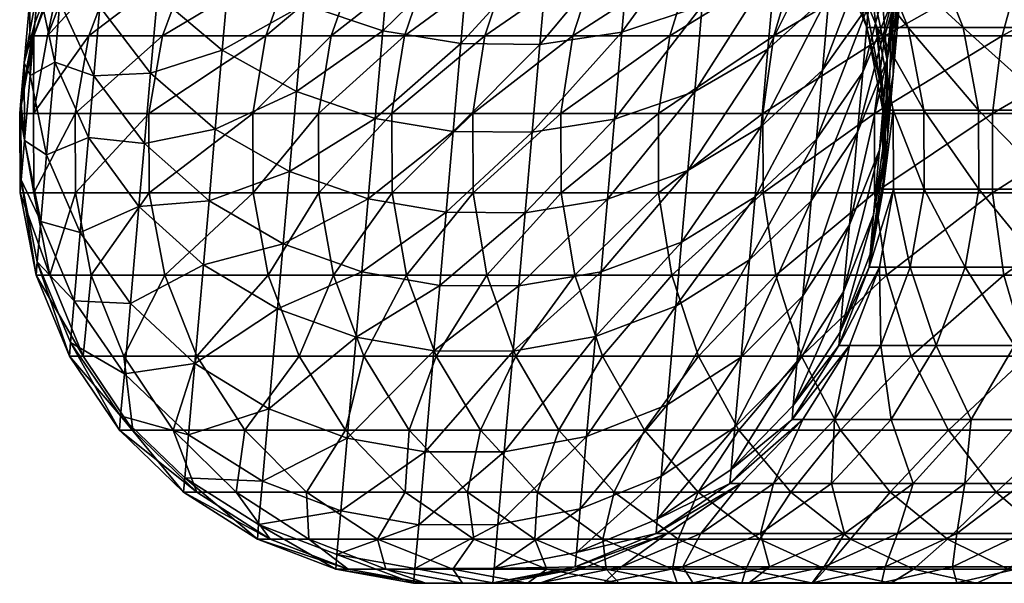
# Model space of a CAD drawing. Header units: millimetres. Extents: x -293 to 308, y -259 to 251.
# Tile 190 of 256: x -280.16 to -263.12, y -55.24 to -45.49. Entities that reach past the tile are written whole.
import ezdxf

# ---------------------------------------------------------------- set-up
doc = ezdxf.new("R2010")
doc.units = ezdxf.units.MM
doc.header["$MEASUREMENT"] = 0
doc.layers.add('Default', color=7, linetype='Continuous', true_color=0x000000)

msp = doc.modelspace()

# ---------------------------------------------------------------- meshes
at = {"layer": 'Default'}
mesh = msp.add_polyface(dxfattribs=at)
corners = [(-273.567, -42.203, 661.094), (-272.048, -40.496, 663.426), (-272.216, -42.418, 661.172), (-272.374, -44.221, 658.823), (-270.849, -42.441, 661.094), (-273.725, -44.002, 658.749), (-275.087, -43.557, 658.512), (-274.931, -41.77, 660.84), (-276.376, -42.881, 658.102), (-276.222, -41.115, 660.402), (-277.503, -41.992, 657.527), (-272.521, -45.902, 656.383), (-271.006, -44.24, 658.749), (-271.152, -45.916, 656.314), (-273.871, -45.678, 656.314), (-275.232, -45.223, 656.094), (-276.521, -44.525, 655.714), (-277.644, -43.607, 655.181), (-272.654, -47.424, 653.912), (-274.004, -47.197, 653.849), (-275.364, -46.73, 653.646), (-276.65, -46.014, 653.296), (-277.771, -45.072, 652.805), (-275.332, -41.156, 475.175), (-277.275, -42.021, 479.909), (-276.59, -42.021, 474.942), (-275.37, -42.021, 469.77), (-277.646, -43.133, 474.747), (-276.403, -43.133, 469.473), (-274.141, -41.156, 470.123), (-275.409, -44.41, 464.045), (-277.684, -45.766, 469.104), (-275.894, -45.766, 463.853), (-274.655, -43.133, 464.343), (-277.183, -44.41, 469.249), (-273.656, -42.021, 464.739), (-272.467, -41.156, 465.21), (-274.763, -45.766, 461.193), (-276.12, -47.113, 463.763), (-274.288, -44.41, 461.409), (-273.55, -43.133, 461.745), (-272.572, -42.021, 462.191), (-271.407, -41.156, 462.721), (-273.498, -45.766, 458.593), (-274.984, -47.113, 461.092), (-273.034, -44.41, 458.833), (-272.315, -43.133, 459.206), (-271.36, -42.021, 459.701), (-270.225, -41.156, 460.289), (-272.104, -45.766, 456.061), (-273.714, -47.113, 458.481), (-271.653, -44.41, 456.324), (-270.953, -43.133, 456.732), (-270.025, -42.021, 457.275), (-270.584, -45.766, 453.603), (-272.314, -47.113, 455.938), (-270.147, -44.41, 453.888)]
mesh.append_faces([[corners[k] for k in face] for face in [(0, 1, 2, 2), (3, 2, 4, 4), (5, 0, 2, 2), (5, 2, 3, 3), (6, 7, 0, 0), (6, 0, 5, 5), (8, 9, 7, 7), (8, 7, 6, 6), (10, 9, 8, 8), (11, 3, 12, 12), (11, 12, 13, 13), (14, 5, 3, 3), (14, 3, 11, 11), (15, 6, 5, 5), (15, 5, 14, 14), (16, 8, 6, 6), (16, 6, 15, 15), (17, 8, 16, 16), (18, 11, 13, 13), (19, 14, 11, 11), (20, 15, 14, 14), (21, 16, 15, 15), (21, 15, 20, 20), (22, 16, 21, 21), (23, 24, 25, 25), (26, 25, 27, 27), (26, 27, 28, 28), (29, 25, 26, 26), (30, 31, 32, 32), (33, 28, 34, 34), (33, 34, 30, 30), (35, 26, 28, 28), (35, 28, 33, 33), (36, 26, 35, 35), (37, 32, 38, 38), (39, 30, 32, 32), (39, 32, 37, 37), (40, 33, 30, 30), (40, 30, 39, 39), (41, 35, 33, 33), (41, 33, 40, 40), (42, 35, 41, 41), (43, 37, 44, 44), (45, 39, 37, 37), (45, 37, 43, 43), (46, 40, 39, 39), (46, 39, 45, 45), (47, 41, 40, 40), (47, 40, 46, 46), (48, 41, 47, 47), (49, 43, 50, 50), (51, 45, 43, 43), (51, 43, 49, 49), (52, 46, 45, 45), (52, 45, 51, 51), (53, 47, 46, 46), (54, 49, 55, 55), (56, 51, 49, 49)]])
mesh = msp.add_polyface(dxfattribs=at)
corners = [(-266.02, -43.617, 654.524), (-265.094, -41.016, 656.028), (-265.229, -42.559, 653.789), (-267.077, -44.533, 655.181), (-265.882, -42.037, 656.82), (-265.351, -43.955, 651.522), (-264.727, -41.43, 653.025), (-266.145, -45.049, 652.2), (-265.463, -45.234, 649.188), (-264.846, -42.789, 650.818), (-264.955, -44.035, 648.545), (-266.26, -46.361, 649.806), (-265.564, -46.396, 646.791), (-265.054, -45.166, 646.212), (-266.364, -47.553, 647.348), (-265.655, -47.436, 644.339), (-265.143, -46.178, 643.825), (-264.921, -43.648, 642.82), (-264.837, -42.691, 645.081), (-265.126, -41.391, 644.502), (-265.208, -42.32, 642.307), (-265.278, -47.738, 639.247), (-264.907, -44.924, 643.323), (-265.04, -46.443, 638.866), (-265.333, -43.756, 638.096), (-265.792, -41.016, 641.812), (-265.914, -42.41, 637.721), (-265.05, -45.127, 638.485), (-265.04, -46.443, 638.866), (-265.424, -44.791, 633.769), (-266.002, -43.416, 633.517), (-265.144, -46.193, 634.03), (-265.136, -47.539, 634.286), (-265.479, -45.416, 629.363), (-266.056, -44.023, 629.237), (-265.2, -46.836, 629.495), (-266.073, -44.227, 624.918), (-265.497, -45.625, 624.918), (-265.219, -47.051, 624.918), (-265.219, -47.051, 624.918), (-265.497, -45.625, 624.918), (-265.497, -45.625, 484.918), (-265.219, -47.051, 624.918), (-265.219, -47.051, 484.918), (-265.497, -45.625, 624.918), (-266.073, -44.227, 624.918), (-266.073, -44.227, 484.918), (-265.349, -44.227, 477.023), (-265.892, -44.227, 480.954), (-266.754, -42.947, 480.875), (-266.2, -42.947, 476.865), (-264.782, -45.625, 477.127), (-265.317, -45.625, 481.006), (-264.509, -47.051, 477.178), (-265.041, -47.051, 481.032), (-264.384, -44.227, 472.929), (-265.216, -42.947, 472.689), (-263.832, -42.947, 468.628), (-266.282, -41.871, 472.382), (-264.796, -44.41, 446.942), (-267.104, -45.766, 448.835), (-265.184, -45.766, 446.593), (-264.194, -43.133, 447.484), (-266.069, -43.133, 449.675), (-266.698, -44.41, 449.164), (-263.396, -42.021, 448.205), (-265.235, -42.021, 450.353), (-265.497, -45.625, 484.918), (-266.073, -44.227, 484.918), (-265.219, -47.051, 484.918)]
mesh.append_faces([[corners[k] for k in face] for face in [(0, 1, 2, 2), (3, 4, 0, 0), (5, 2, 6, 6), (7, 0, 2, 2), (7, 2, 5, 5), (8, 5, 9, 9), (8, 9, 10, 10), (11, 7, 5, 5), (11, 5, 8, 8), (12, 8, 10, 10), (12, 10, 13, 13), (14, 11, 8, 8), (14, 8, 12, 12), (15, 12, 13, 13), (15, 13, 16, 16), (17, 18, 19, 19), (17, 19, 20, 20), (21, 16, 22, 22), (21, 22, 23, 23), (24, 25, 26, 26), (27, 17, 20, 20), (27, 20, 24, 24), (28, 17, 27, 27), (29, 24, 26, 26), (29, 26, 30, 30), (31, 27, 24, 24), (31, 24, 29, 29), (32, 28, 27, 27), (32, 27, 31, 31), (33, 29, 30, 30), (33, 30, 34, 34), (35, 31, 29, 29), (35, 29, 33, 33), (33, 34, 36, 36), (33, 36, 37, 37), (35, 33, 37, 37), (35, 37, 38, 38), (39, 40, 41, 41), (42, 41, 43, 43), (44, 45, 46, 46), (40, 46, 41, 41), (47, 48, 49, 49), (47, 49, 50, 50), (51, 52, 48, 48), (51, 48, 47, 47), (53, 54, 52, 52), (55, 47, 50, 50), (55, 50, 56, 56), (57, 56, 58, 58), (59, 60, 61, 61), (62, 63, 64, 64), (62, 64, 59, 59), (65, 66, 63, 63), (67, 68, 48, 48), (67, 48, 52, 52), (69, 67, 52, 52), (69, 52, 54, 54), (68, 49, 48, 48)]])
mesh = msp.add_polyface(dxfattribs=at)
corners = [(-268.199, -43.596, 658.102), (-266.784, -41.182, 659.788), (-266.937, -42.916, 657.527), (-269.587, -44.039, 658.512), (-269.431, -42.252, 660.84), (-268.045, -41.83, 660.402), (-271.006, -44.24, 658.749), (-270.849, -42.441, 661.094), (-272.374, -44.221, 658.823), (-267.077, -44.533, 655.181), (-265.882, -42.037, 656.82), (-268.344, -45.24, 655.714), (-269.732, -45.703, 656.094), (-271.152, -45.916, 656.314), (-267.206, -45.996, 652.805), (-266.02, -43.617, 654.524), (-266.145, -45.049, 652.2), (-268.474, -46.73, 653.296), (-269.864, -47.211, 653.646), (-271.285, -47.436, 653.849), (-267.323, -47.338, 650.357), (-266.26, -46.361, 649.806), (-266.002, -43.416, 633.517), (-266.784, -41.18, 637.387), (-266.87, -42.158, 633.292), (-266.056, -44.023, 629.237), (-266.922, -42.75, 629.124), (-268.049, -41.871, 624.918), (-266.938, -42.947, 624.918), (-266.073, -44.227, 624.918), (-266.073, -44.227, 624.918), (-266.938, -42.947, 624.918), (-266.938, -42.947, 484.918), (-266.073, -44.227, 624.918), (-266.073, -44.227, 484.918), (-266.938, -42.947, 624.918), (-268.049, -41.871, 624.918), (-268.049, -41.871, 484.918), (-266.2, -42.947, 476.865), (-266.754, -42.947, 480.875), (-267.859, -41.871, 480.773), (-265.216, -42.947, 472.689), (-267.291, -41.871, 476.663), (-270.025, -42.021, 457.275), (-272.315, -43.133, 459.206), (-270.953, -43.133, 456.732), (-270.147, -44.41, 453.888), (-272.104, -45.766, 456.061), (-270.584, -45.766, 453.603), (-269.469, -43.133, 454.331), (-271.653, -44.41, 456.324), (-268.569, -42.021, 454.919), (-268.905, -45.766, 451.174), (-270.788, -47.113, 453.469), (-268.483, -44.41, 451.481), (-267.829, -43.133, 451.959), (-266.961, -42.021, 452.593), (-267.104, -45.766, 448.835), (-269.102, -47.113, 451.03), (-266.698, -44.41, 449.164), (-266.069, -43.133, 449.675), (-265.235, -42.021, 450.353), (-265.184, -45.766, 446.593), (-267.292, -47.113, 448.682), (-264.796, -44.41, 446.942), (-266.938, -42.947, 484.918), (-266.073, -44.227, 484.918)]
mesh.append_faces([[corners[k] for k in face] for face in [(0, 1, 2, 2), (3, 4, 5, 5), (3, 5, 0, 0), (6, 7, 4, 4), (6, 4, 3, 3), (8, 7, 6, 6), (9, 2, 10, 10), (11, 0, 2, 2), (11, 2, 9, 9), (12, 3, 0, 0), (12, 0, 11, 11), (13, 6, 3, 3), (13, 3, 12, 12), (14, 9, 15, 15), (14, 15, 16, 16), (17, 11, 9, 9), (17, 9, 14, 14), (18, 12, 11, 11), (18, 11, 17, 17), (19, 13, 12, 12), (20, 14, 16, 16), (20, 16, 21, 21), (22, 23, 24, 24), (25, 22, 24, 24), (25, 24, 26, 26), (26, 27, 28, 28), (25, 26, 28, 28), (25, 28, 29, 29), (30, 31, 32, 32), (33, 32, 34, 34), (35, 36, 37, 37), (31, 37, 32, 32), (38, 39, 40, 40), (41, 38, 42, 42), (43, 44, 45, 45), (46, 47, 48, 48), (49, 45, 50, 50), (49, 50, 46, 46), (51, 43, 45, 45), (51, 45, 49, 49), (52, 48, 53, 53), (54, 46, 48, 48), (54, 48, 52, 52), (55, 49, 46, 46), (55, 46, 54, 54), (56, 51, 49, 49), (56, 49, 55, 55), (57, 52, 58, 58), (59, 54, 52, 52), (59, 52, 57, 57), (60, 55, 54, 54), (60, 54, 59, 59), (61, 56, 55, 55), (61, 55, 60, 60), (62, 57, 63, 63), (64, 59, 57, 57), (65, 40, 39, 39), (66, 65, 39, 39)]])
mesh = msp.add_polyface(dxfattribs=at)
corners = [(-265.351, -43.955, 651.522), (-264.727, -41.43, 653.025), (-264.846, -42.789, 650.818), (-264.955, -44.035, 648.545), (-264.618, -41.625, 650.13), (-264.725, -42.838, 647.918), (-265.054, -45.166, 646.212), (-264.82, -43.939, 645.646), (-264.82, -43.939, 645.646), (-264.725, -42.838, 647.918), (-264.743, -41.621, 647.29), (-264.837, -42.691, 645.081), (-265.143, -46.178, 643.825), (-264.907, -44.924, 643.323), (-264.907, -44.924, 643.323), (-264.921, -43.648, 642.82), (-265.04, -46.443, 638.866), (-264.509, -47.051, 477.178), (-265.317, -45.625, 481.006), (-264.782, -45.625, 477.127), (-263.829, -45.625, 473.088), (-265.349, -44.227, 477.023), (-264.384, -44.227, 472.929), (-263.562, -47.051, 473.165), (-263.832, -42.947, 468.628), (-266.282, -41.871, 472.382), (-264.863, -41.871, 468.22), (-263.026, -44.227, 468.947), (-265.216, -42.947, 472.689), (-262.491, -45.625, 469.159), (-262.232, -47.051, 469.261), (-262.957, -42.947, 466.571), (-263.967, -41.871, 466.111), (-262.169, -44.227, 466.93), (-261.645, -45.625, 467.169), (-261.391, -47.051, 467.284), (-261.979, -42.947, 464.561), (-262.964, -41.871, 464.051), (-261.21, -44.227, 464.959), (-260.698, -45.625, 465.225), (-260.451, -47.051, 465.353), (-260.9, -42.947, 462.603), (-261.859, -41.871, 462.043), (-260.153, -44.227, 463.04), (-263.396, -42.021, 448.205), (-266.069, -43.133, 449.675), (-264.194, -43.133, 447.484), (-262.445, -41.156, 449.062), (-265.235, -42.021, 450.353), (-263.15, -45.766, 444.452), (-265.184, -45.766, 446.593), (-265.364, -47.113, 446.429), (-263.322, -47.113, 444.28), (-262.781, -44.41, 444.821), (-264.796, -44.41, 446.942), (-262.209, -43.133, 445.394), (-261.448, -42.021, 446.154), (-261.01, -45.766, 442.419), (-261.173, -47.113, 442.238), (-260.66, -44.41, 442.806), (-260.118, -43.133, 443.408), (-259.397, -42.021, 444.206)]
mesh.append_faces([[corners[k] for k in face] for face in [(0, 1, 2, 2), (3, 2, 4, 4), (3, 4, 5, 5), (6, 3, 5, 5), (6, 5, 7, 7), (8, 9, 10, 10), (8, 10, 11, 11), (12, 6, 7, 7), (12, 7, 13, 13), (14, 8, 11, 11), (14, 11, 15, 15), (16, 14, 15, 15), (17, 18, 19, 19), (20, 19, 21, 21), (20, 21, 22, 22), (23, 17, 19, 19), (23, 19, 20, 20), (24, 25, 26, 26), (27, 22, 28, 28), (27, 28, 24, 24), (29, 20, 22, 22), (29, 22, 27, 27), (30, 23, 20, 20), (30, 20, 29, 29), (31, 24, 26, 26), (31, 26, 32, 32), (33, 27, 24, 24), (33, 24, 31, 31), (34, 29, 27, 27), (34, 27, 33, 33), (35, 30, 29, 29), (35, 29, 34, 34), (36, 31, 32, 32), (36, 32, 37, 37), (38, 33, 31, 31), (38, 31, 36, 36), (39, 34, 33, 33), (39, 33, 38, 38), (40, 35, 34, 34), (41, 36, 37, 37), (41, 37, 42, 42), (43, 38, 36, 36), (44, 45, 46, 46), (47, 48, 44, 44), (49, 50, 51, 51), (49, 51, 52, 52), (53, 54, 50, 50), (53, 50, 49, 49), (55, 46, 54, 54), (55, 54, 53, 53), (56, 44, 46, 46), (56, 46, 55, 55), (57, 49, 52, 52), (57, 52, 58, 58), (59, 53, 49, 49), (59, 49, 57, 57), (60, 55, 53, 53), (61, 56, 55, 55)]])
mesh = msp.add_polyface(dxfattribs=at)
corners = [(-277.771, -45.072, 652.805), (-277.644, -43.607, 655.181), (-276.521, -44.525, 655.714), (-278.652, -43.955, 652.2), (-277.89, -46.414, 650.357), (-276.65, -46.014, 653.296), (-278.767, -45.268, 649.806), (-279.356, -44.02, 649.188), (-279.244, -42.738, 651.522), (-278.871, -46.459, 647.348), (-279.458, -45.18, 646.791), (-279.747, -43.881, 646.212), (-279.648, -42.75, 648.545), (-279.549, -46.221, 644.339), (-279.836, -44.893, 643.825), (-279.85, -43.617, 643.323), (-279.764, -42.633, 645.646), (-279.972, -46.453, 639.247), (-279.982, -45.137, 638.866), (-279.744, -43.842, 638.485), (-280.078, -46.232, 634.286), (-279.837, -44.908, 634.03), (-279.317, -43.576, 633.769), (-279.227, -42.541, 638.096), (-279.894, -45.551, 629.495), (-280.137, -46.893, 629.623), (-279.372, -44.201, 629.363), (-278.562, -42.93, 629.237), (-279.912, -45.766, 624.918), (-279.391, -44.41, 624.918), (-280.155, -47.113, 624.918), (-279.912, -45.766, 624.918), (-280.155, -47.113, 484.918), (-279.912, -45.766, 484.918), (-278.58, -43.133, 624.918), (-279.391, -44.41, 624.918), (-279.391, -44.41, 484.918), (-278.58, -43.133, 624.918), (-278.58, -43.133, 484.918), (-279.391, -44.41, 624.918), (-278.957, -45.766, 474.504), (-279.673, -45.766, 479.689), (-279.915, -47.113, 479.667), (-278.443, -44.41, 474.6), (-279.153, -44.41, 479.737), (-277.646, -43.133, 474.747), (-278.347, -43.133, 479.811), (-277.684, -45.766, 469.104), (-279.196, -47.113, 474.46), (-277.183, -44.41, 469.249), (-276.403, -43.133, 469.473), (-275.894, -45.766, 463.853), (-277.918, -47.113, 469.037), (-275.409, -44.41, 464.045), (-279.391, -44.41, 484.918), (-279.912, -45.766, 484.918), (-278.58, -43.133, 484.918)]
mesh.append_faces([[corners[k] for k in face] for face in [(0, 1, 2, 2), (3, 1, 0, 0), (4, 0, 5, 5), (6, 3, 0, 0), (6, 0, 4, 4), (7, 8, 3, 3), (7, 3, 6, 6), (9, 6, 4, 4), (10, 7, 6, 6), (10, 6, 9, 9), (11, 12, 7, 7), (11, 7, 10, 10), (13, 10, 9, 9), (14, 11, 10, 10), (14, 10, 13, 13), (15, 16, 11, 11), (15, 11, 14, 14), (17, 14, 13, 13), (18, 15, 14, 14), (18, 14, 17, 17), (19, 15, 18, 18), (20, 18, 17, 17), (21, 19, 18, 18), (21, 18, 20, 20), (22, 23, 19, 19), (22, 19, 21, 21), (24, 21, 20, 20), (24, 20, 25, 25), (26, 22, 21, 21), (26, 21, 24, 24), (27, 22, 26, 26), (26, 24, 28, 28), (26, 28, 29, 29), (27, 26, 29, 29), (30, 28, 24, 24), (30, 24, 25, 25), (31, 32, 33, 33), (34, 35, 36, 36), (37, 36, 38, 38), (39, 31, 33, 33), (35, 33, 36, 36), (40, 41, 42, 42), (43, 44, 41, 41), (43, 41, 40, 40), (45, 46, 44, 44), (45, 44, 43, 43), (47, 40, 48, 48), (49, 43, 40, 40), (49, 40, 47, 47), (50, 45, 43, 43), (50, 43, 49, 49), (51, 47, 52, 52), (53, 49, 47, 47), (54, 55, 41, 41), (54, 41, 44, 44), (56, 54, 44, 44), (56, 44, 46, 46), (42, 41, 55, 55)]])
mesh = msp.add_polyface(dxfattribs=at)
corners = [(-276.771, -47.381, 650.806), (-276.65, -46.014, 653.296), (-275.364, -46.73, 653.646), (-275.485, -48.113, 651.125), (-277.89, -46.414, 650.357), (-276.879, -48.619, 648.249), (-275.596, -49.367, 648.538), (-277.996, -47.631, 647.845), (-278.871, -46.459, 647.348), (-276.976, -49.727, 645.633), (-278.091, -48.721, 645.275), (-278.965, -47.525, 644.833), (-279.549, -46.221, 644.339), (-278.238, -50.4, 640.346), (-279.108, -49.17, 640.011), (-279.689, -47.824, 639.636), (-279.972, -46.453, 639.247), (-279.79, -48.979, 634.804), (-280.07, -47.578, 634.542), (-280.078, -46.232, 634.286), (-280.13, -48.258, 629.751), (-279.852, -49.676, 629.883), (-280.137, -46.893, 629.623), (-279.872, -49.91, 624.918), (-280.149, -48.484, 624.918), (-280.155, -47.113, 624.918), (-280.149, -48.484, 624.918), (-279.872, -49.91, 624.918), (-279.872, -49.91, 484.918), (-280.149, -48.484, 484.918), (-279.912, -45.766, 624.918), (-280.155, -47.113, 624.918), (-280.155, -47.113, 484.918), (-280.155, -47.113, 624.918), (-280.149, -48.484, 624.918), (-280.155, -47.113, 484.918), (-279.19, -48.484, 474.461), (-279.909, -48.484, 479.668), (-279.633, -49.91, 479.693), (-278.917, -49.91, 474.512), (-279.196, -47.113, 474.46), (-279.915, -47.113, 479.667), (-278.957, -45.766, 474.504), (-277.912, -48.484, 469.039), (-277.645, -49.91, 469.116), (-277.918, -47.113, 469.037), (-277.684, -45.766, 469.104), (-276.115, -48.484, 463.765), (-275.856, -49.91, 463.868), (-276.12, -47.113, 463.763), (-275.894, -45.766, 463.853), (-274.984, -47.113, 461.092), (-280.149, -48.484, 484.918), (-279.872, -49.91, 484.918), (-280.155, -47.113, 484.918), (-280.149, -48.484, 484.918), (-279.912, -45.766, 484.918)]
mesh.append_faces([[corners[k] for k in face] for face in [(0, 1, 2, 2), (0, 2, 3, 3), (4, 1, 0, 0), (5, 0, 3, 3), (5, 3, 6, 6), (7, 4, 0, 0), (7, 0, 5, 5), (8, 4, 7, 7), (9, 5, 6, 6), (10, 7, 5, 5), (10, 5, 9, 9), (11, 8, 7, 7), (11, 7, 10, 10), (12, 8, 11, 11), (13, 10, 9, 9), (14, 11, 10, 10), (14, 10, 13, 13), (15, 12, 11, 11), (15, 11, 14, 14), (16, 12, 15, 15), (17, 15, 14, 14), (18, 16, 15, 15), (18, 15, 17, 17), (19, 16, 18, 18), (20, 18, 17, 17), (20, 17, 21, 21), (22, 19, 18, 18), (22, 18, 20, 20), (20, 21, 23, 23), (20, 23, 24, 24), (22, 20, 24, 24), (22, 24, 25, 25), (26, 27, 28, 28), (26, 28, 29, 29), (30, 31, 32, 32), (33, 34, 29, 29), (31, 29, 35, 35), (36, 37, 38, 38), (36, 38, 39, 39), (40, 41, 37, 37), (40, 37, 36, 36), (42, 41, 40, 40), (43, 36, 39, 39), (43, 39, 44, 44), (45, 40, 36, 36), (45, 36, 43, 43), (46, 40, 45, 45), (47, 43, 44, 44), (47, 44, 48, 48), (49, 45, 43, 43), (49, 43, 47, 47), (50, 45, 49, 49), (51, 49, 47, 47), (52, 53, 38, 38), (52, 38, 37, 37), (54, 55, 37, 37), (54, 37, 41, 41), (41, 56, 54, 54)]])
mesh = msp.add_polyface(dxfattribs=at)
corners = [(-272.654, -47.424, 653.912), (-271.152, -45.916, 656.314), (-271.285, -47.436, 653.849), (-274.004, -47.197, 653.849), (-272.521, -45.902, 656.383), (-275.364, -46.73, 653.646), (-273.871, -45.678, 656.314), (-272.776, -48.818, 651.368), (-271.407, -48.828, 651.31), (-274.126, -48.59, 651.31), (-275.485, -48.113, 651.125), (-272.887, -50.084, 648.756), (-271.518, -50.09, 648.704), (-274.236, -49.852, 648.704), (-275.596, -49.367, 648.538), (-272.986, -51.217, 646.083), (-271.616, -51.221, 646.037), (-274.335, -50.982, 646.037), (-275.693, -50.488, 645.89), (-273.139, -52.965, 640.958), (-271.769, -52.965, 640.924), (-274.488, -52.727, 640.924), (-275.845, -52.221, 640.812), (-275.954, -53.469, 635.593), (-275.32, -51.309, 464.08), (-276.259, -52.588, 469.514), (-274.516, -52.588, 464.398), (-273.413, -52.588, 461.808), (-273.483, -53.664, 464.807), (-274.201, -51.309, 461.448), (-274.726, -49.91, 461.209), (-275.856, -49.91, 463.868), (-274.979, -48.484, 461.094), (-276.115, -48.484, 463.765), (-274.984, -47.113, 461.092), (-274.763, -45.766, 461.193), (-276.12, -47.113, 463.763), (-272.182, -52.588, 459.275), (-272.403, -53.664, 462.268), (-272.95, -51.309, 458.877), (-273.462, -49.91, 458.612), (-273.709, -48.484, 458.484), (-273.714, -47.113, 458.481), (-273.498, -45.766, 458.593), (-271.571, -51.309, 456.372), (-272.069, -49.91, 456.082), (-272.31, -48.484, 455.941), (-272.314, -47.113, 455.938), (-272.104, -45.766, 456.061), (-270.783, -48.484, 453.472), (-270.788, -47.113, 453.469)]
mesh.append_faces([[corners[k] for k in face] for face in [(0, 1, 2, 2), (3, 4, 0, 0), (5, 6, 3, 3), (7, 0, 2, 2), (7, 2, 8, 8), (9, 3, 0, 0), (9, 0, 7, 7), (10, 5, 3, 3), (10, 3, 9, 9), (11, 7, 8, 8), (11, 8, 12, 12), (13, 9, 7, 7), (13, 7, 11, 11), (14, 10, 9, 9), (14, 9, 13, 13), (15, 11, 12, 12), (15, 12, 16, 16), (17, 13, 11, 11), (17, 11, 15, 15), (18, 14, 13, 13), (18, 13, 17, 17), (19, 15, 16, 16), (19, 16, 20, 20), (21, 17, 15, 15), (21, 15, 19, 19), (22, 18, 17, 17), (22, 17, 21, 21), (23, 22, 21, 21), (24, 25, 26, 26), (27, 26, 28, 28), (29, 24, 26, 26), (29, 26, 27, 27), (30, 31, 24, 24), (30, 24, 29, 29), (32, 33, 31, 31), (32, 31, 30, 30), (34, 33, 32, 32), (35, 36, 34, 34), (37, 27, 38, 38), (39, 29, 27, 27), (39, 27, 37, 37), (40, 30, 29, 29), (40, 29, 39, 39), (41, 32, 30, 30), (41, 30, 40, 40), (42, 34, 32, 32), (42, 32, 41, 41), (43, 34, 42, 42), (44, 39, 37, 37), (45, 40, 39, 39), (45, 39, 44, 44), (46, 41, 40, 40), (46, 40, 45, 45), (47, 42, 41, 41), (47, 41, 46, 46), (48, 42, 47, 47), (49, 46, 45, 45), (50, 47, 46, 46)]])
mesh = msp.add_polyface(dxfattribs=at)
corners = [(-271.285, -47.436, 653.849), (-269.732, -45.703, 656.094), (-269.864, -47.211, 653.646), (-268.593, -48.096, 650.806), (-268.474, -46.73, 653.296), (-267.206, -45.996, 652.805), (-267.323, -47.338, 650.357), (-269.985, -48.594, 651.125), (-271.407, -48.828, 651.31), (-267.43, -48.555, 647.845), (-266.26, -46.361, 649.806), (-268.701, -49.334, 648.249), (-270.095, -49.848, 648.538), (-271.518, -50.09, 648.704), (-267.525, -49.645, 645.275), (-266.364, -47.553, 647.348), (-266.457, -48.619, 644.833), (-268.799, -50.443, 645.633), (-270.193, -50.971, 645.89), (-271.616, -51.221, 646.037), (-267.672, -51.326, 640.346), (-266.602, -50.264, 640.011), (-268.948, -52.152, 640.617), (-270.345, -52.701, 640.812), (-271.769, -52.965, 640.924), (-267.778, -52.537, 635.28), (-266.705, -51.449, 635.055), (-269.056, -53.387, 635.462), (-267.842, -53.268, 630.122), (-266.768, -52.164, 630.009), (-270.067, -51.309, 453.939), (-271.571, -51.309, 456.372), (-270.823, -52.588, 456.809), (-270.55, -49.91, 453.625), (-272.069, -49.91, 456.082), (-270.783, -48.484, 453.472), (-270.788, -47.113, 453.469), (-272.31, -48.484, 455.941), (-270.584, -45.766, 453.603), (-272.314, -47.113, 455.938), (-268.407, -51.309, 451.537), (-269.343, -52.588, 454.414), (-268.872, -49.91, 451.198), (-269.098, -48.484, 451.034), (-269.102, -47.113, 451.03), (-268.905, -45.766, 451.174), (-266.625, -51.309, 449.224), (-267.708, -52.588, 452.048), (-267.072, -49.91, 448.861), (-267.288, -48.484, 448.685), (-267.292, -47.113, 448.682), (-267.104, -45.766, 448.835), (-265.36, -48.484, 446.433), (-265.364, -47.113, 446.429)]
mesh.append_faces([[corners[k] for k in face] for face in [(0, 1, 2, 2), (3, 4, 5, 5), (3, 5, 6, 6), (7, 2, 4, 4), (7, 4, 3, 3), (8, 0, 2, 2), (8, 2, 7, 7), (9, 6, 10, 10), (11, 3, 6, 6), (11, 6, 9, 9), (12, 7, 3, 3), (12, 3, 11, 11), (13, 8, 7, 7), (13, 7, 12, 12), (14, 9, 15, 15), (14, 15, 16, 16), (17, 11, 9, 9), (17, 9, 14, 14), (18, 12, 11, 11), (18, 11, 17, 17), (19, 13, 12, 12), (19, 12, 18, 18), (20, 14, 16, 16), (20, 16, 21, 21), (22, 17, 14, 14), (22, 14, 20, 20), (23, 18, 17, 17), (23, 17, 22, 22), (24, 19, 18, 18), (25, 20, 21, 21), (25, 21, 26, 26), (27, 22, 20, 20), (28, 25, 26, 26), (28, 26, 29, 29), (30, 31, 32, 32), (33, 34, 31, 31), (33, 31, 30, 30), (35, 34, 33, 33), (36, 37, 35, 35), (38, 39, 36, 36), (40, 30, 41, 41), (42, 33, 30, 30), (42, 30, 40, 40), (43, 35, 33, 33), (43, 33, 42, 42), (44, 36, 35, 35), (44, 35, 43, 43), (45, 36, 44, 44), (46, 40, 47, 47), (48, 42, 40, 40), (48, 40, 46, 46), (49, 43, 42, 42), (49, 42, 48, 48), (50, 44, 43, 43), (50, 43, 49, 49), (51, 44, 50, 50), (52, 49, 48, 48), (53, 50, 49, 49)]])
mesh = msp.add_polyface(dxfattribs=at)
corners = [(-267.43, -48.555, 647.845), (-266.26, -46.361, 649.806), (-266.364, -47.553, 647.348), (-266.457, -48.619, 644.833), (-265.564, -46.396, 646.791), (-265.655, -47.436, 644.339), (-265.795, -49.039, 639.636), (-265.143, -46.178, 643.825), (-265.278, -47.738, 639.247), (-266.602, -50.264, 640.011), (-265.377, -48.863, 634.542), (-265.04, -46.443, 638.866), (-265.136, -47.539, 634.286), (-265.896, -50.195, 634.804), (-266.705, -51.449, 635.055), (-265.437, -49.543, 629.751), (-265.193, -48.199, 629.623), (-265.958, -50.893, 629.883), (-266.768, -52.164, 630.009), (-265.193, -48.199, 629.623), (-265.136, -47.539, 634.286), (-265.144, -46.193, 634.03), (-265.2, -46.836, 629.495), (-265.213, -48.422, 624.918), (-265.456, -49.77, 624.918), (-265.978, -51.125, 624.918), (-266.788, -52.402, 624.918), (-265.219, -47.051, 624.918), (-265.213, -48.422, 624.918), (-265.456, -49.77, 624.918), (-265.213, -48.422, 624.918), (-265.213, -48.422, 484.918), (-265.456, -49.77, 484.918), (-266.788, -52.402, 624.918), (-265.978, -51.125, 624.918), (-265.978, -51.125, 484.918), (-266.788, -52.402, 484.918), (-265.978, -51.125, 624.918), (-265.456, -49.77, 624.918), (-265.213, -48.422, 624.918), (-265.219, -47.051, 624.918), (-265.219, -47.051, 484.918), (-265.213, -48.422, 484.918), (-264.742, -49.77, 477.135), (-265.277, -49.77, 481.01), (-265.035, -48.422, 481.032), (-265.255, -51.125, 477.04), (-265.797, -51.125, 480.962), (-266.052, -52.402, 476.893), (-266.604, -52.402, 480.889), (-265.071, -52.402, 472.731), (-266.625, -51.309, 449.224), (-267.708, -52.588, 452.048), (-265.953, -52.588, 449.77), (-264.726, -51.309, 447.005), (-265.153, -49.91, 446.62), (-267.072, -49.91, 448.861), (-265.36, -48.484, 446.433), (-265.364, -47.113, 446.429), (-267.288, -48.484, 448.685), (-265.184, -45.766, 446.593), (-267.292, -47.113, 448.682), (-265.456, -49.77, 484.918), (-265.213, -48.422, 484.918), (-265.035, -48.422, 481.032), (-266.788, -52.402, 484.918), (-265.978, -51.125, 484.918), (-265.978, -51.125, 484.918), (-265.456, -49.77, 484.918), (-265.213, -48.422, 484.918), (-265.219, -47.051, 484.918), (-265.041, -47.051, 481.032), (-265.035, -48.422, 481.032)]
mesh.append_faces([[corners[k] for k in face] for face in [(0, 1, 2, 2), (3, 2, 4, 4), (3, 4, 5, 5), (6, 5, 7, 7), (6, 7, 8, 8), (9, 3, 5, 5), (9, 5, 6, 6), (10, 8, 11, 11), (10, 11, 12, 12), (13, 6, 8, 8), (13, 8, 10, 10), (14, 9, 6, 6), (14, 6, 13, 13), (15, 10, 12, 12), (15, 12, 16, 16), (17, 13, 10, 10), (17, 10, 15, 15), (18, 14, 13, 13), (18, 13, 17, 17), (19, 20, 21, 21), (19, 21, 22, 22), (15, 16, 23, 23), (15, 23, 24, 24), (18, 17, 25, 25), (18, 25, 26, 26), (17, 15, 24, 24), (17, 24, 25, 25), (19, 22, 27, 27), (19, 27, 28, 28), (29, 30, 31, 31), (29, 31, 32, 32), (33, 34, 35, 35), (33, 35, 36, 36), (37, 38, 32, 32), (37, 32, 35, 35), (39, 40, 41, 41), (39, 41, 42, 42), (43, 44, 45, 45), (46, 47, 44, 44), (46, 44, 43, 43), (48, 49, 47, 47), (48, 47, 46, 46), (50, 48, 46, 46), (51, 52, 53, 53), (54, 51, 53, 53), (55, 56, 51, 51), (55, 51, 54, 54), (57, 56, 55, 55), (58, 59, 57, 57), (60, 61, 58, 58), (62, 63, 64, 64), (62, 64, 44, 44), (65, 66, 47, 47), (65, 47, 49, 49), (67, 68, 44, 44), (67, 44, 47, 47), (69, 70, 71, 71), (69, 71, 72, 72)]])
mesh = msp.add_polyface(dxfattribs=at)
corners = [(-264.742, -49.77, 477.135), (-265.035, -48.422, 481.032), (-264.503, -48.422, 477.179), (-264.503, -48.422, 477.179), (-265.035, -48.422, 481.032), (-265.041, -47.051, 481.032), (-264.503, -48.422, 477.179), (-264.509, -47.051, 477.178), (-263.791, -49.77, 473.099), (-263.557, -48.422, 473.166), (-264.292, -51.125, 472.955), (-265.255, -51.125, 477.04), (-265.071, -52.402, 472.731), (-263.557, -48.422, 473.166), (-263.557, -48.422, 473.166), (-263.562, -47.051, 473.165), (-262.453, -49.77, 469.174), (-262.227, -48.422, 469.264), (-262.938, -51.125, 468.982), (-263.691, -52.402, 468.684), (-262.227, -48.422, 469.264), (-262.227, -48.422, 469.264), (-262.232, -47.051, 469.261), (-261.607, -49.77, 467.186), (-261.386, -48.422, 467.287), (-262.082, -51.125, 466.97), (-262.819, -52.402, 466.634), (-261.386, -48.422, 467.287), (-261.386, -48.422, 467.287), (-261.391, -47.051, 467.284), (-260.662, -49.77, 465.243), (-260.446, -48.422, 465.355), (-261.125, -51.125, 465.003), (-261.845, -52.402, 464.63), (-260.446, -48.422, 465.355), (-260.446, -48.422, 465.355), (-260.451, -47.051, 465.353), (-259.62, -49.77, 463.35), (-260.071, -51.125, 463.087), (-260.771, -52.402, 462.679), (-264.726, -51.309, 447.005), (-265.953, -52.588, 449.77), (-264.082, -52.588, 447.585), (-262.715, -51.309, 444.888), (-262.103, -52.588, 445.5), (-263.122, -49.91, 444.48), (-265.153, -49.91, 446.62), (-263.318, -48.484, 444.284), (-265.36, -48.484, 446.433), (-263.322, -47.113, 444.28), (-265.364, -47.113, 446.429), (-260.597, -51.309, 442.877), (-260.017, -52.588, 443.52), (-260.982, -49.91, 442.449), (-261.169, -48.484, 442.242), (-261.173, -47.113, 442.238), (-258.741, -49.91, 440.53), (-258.917, -48.484, 440.314), (-258.921, -47.113, 440.31)]
mesh.append_faces([[corners[k] for k in face] for face in [(0, 1, 2, 2), (3, 4, 5, 5), (6, 5, 7, 7), (8, 0, 2, 2), (8, 2, 9, 9), (10, 11, 0, 0), (10, 0, 8, 8), (12, 11, 10, 10), (13, 6, 7, 7), (14, 7, 15, 15), (16, 8, 9, 9), (16, 9, 17, 17), (18, 10, 8, 8), (18, 8, 16, 16), (19, 12, 10, 10), (19, 10, 18, 18), (20, 14, 15, 15), (21, 15, 22, 22), (23, 16, 17, 17), (23, 17, 24, 24), (25, 18, 16, 16), (25, 16, 23, 23), (26, 19, 18, 18), (26, 18, 25, 25), (27, 21, 22, 22), (28, 22, 29, 29), (30, 23, 24, 24), (30, 24, 31, 31), (32, 25, 23, 23), (32, 23, 30, 30), (33, 26, 25, 25), (33, 25, 32, 32), (34, 28, 29, 29), (35, 29, 36, 36), (37, 30, 31, 31), (38, 32, 30, 30), (39, 33, 32, 32), (39, 32, 38, 38), (40, 41, 42, 42), (43, 40, 42, 42), (43, 42, 44, 44), (45, 46, 40, 40), (45, 40, 43, 43), (47, 48, 46, 46), (47, 46, 45, 45), (49, 50, 48, 48), (49, 48, 47, 47), (51, 43, 44, 44), (51, 44, 52, 52), (53, 45, 43, 43), (53, 43, 51, 51), (54, 47, 45, 45), (54, 45, 53, 53), (55, 49, 47, 47), (55, 47, 54, 54), (56, 53, 51, 51), (57, 54, 53, 53), (58, 55, 54, 54)]])
mesh = msp.add_polyface(dxfattribs=at)
corners = [(-276.976, -49.727, 645.633), (-275.596, -49.367, 648.538), (-275.693, -50.488, 645.89), (-277.125, -51.438, 640.617), (-275.845, -52.221, 640.812), (-278.238, -50.4, 640.346), (-277.233, -52.67, 635.462), (-275.954, -53.469, 635.593), (-278.344, -51.613, 635.28), (-279.212, -50.354, 635.055), (-279.108, -49.17, 640.011), (-279.79, -48.979, 634.804), (-277.298, -53.414, 630.214), (-276.021, -54.223, 630.279), (-278.408, -52.344, 630.122), (-279.274, -51.07, 630.009), (-279.852, -49.676, 629.883), (-276.042, -54.475, 624.918), (-277.319, -53.664, 624.918), (-278.43, -52.588, 624.918), (-279.296, -51.309, 624.918), (-279.872, -49.91, 624.918), (-277.319, -53.664, 624.918), (-276.042, -54.475, 624.918), (-276.042, -54.475, 484.918), (-277.319, -53.664, 484.918), (-279.296, -51.309, 624.918), (-278.43, -52.588, 624.918), (-278.43, -52.588, 484.918), (-279.296, -51.309, 484.918), (-279.872, -49.91, 624.918), (-279.296, -51.309, 624.918), (-279.872, -49.91, 484.918), (-278.43, -52.588, 624.918), (-277.319, -53.664, 624.918), (-276.407, -53.664, 474.976), (-277.091, -53.664, 479.926), (-275.819, -54.475, 480.043), (-277.499, -52.588, 474.774), (-278.196, -52.588, 479.825), (-278.351, -51.309, 474.617), (-279.059, -51.309, 479.746), (-278.917, -49.91, 474.512), (-279.633, -49.91, 479.693), (-276.259, -52.588, 469.514), (-277.091, -51.309, 469.275), (-277.645, -49.91, 469.116), (-275.32, -51.309, 464.08), (-275.856, -49.91, 463.868), (-277.319, -53.664, 484.918), (-276.042, -54.475, 484.918), (-279.296, -51.309, 484.918), (-278.43, -52.588, 484.918), (-279.872, -49.91, 484.918), (-279.296, -51.309, 484.918), (-278.43, -52.588, 484.918), (-277.319, -53.664, 484.918)]
mesh.append_faces([[corners[k] for k in face] for face in [(0, 1, 2, 2), (3, 0, 2, 2), (3, 2, 4, 4), (5, 0, 3, 3), (6, 3, 4, 4), (6, 4, 7, 7), (8, 5, 3, 3), (8, 3, 6, 6), (9, 10, 5, 5), (9, 5, 8, 8), (11, 10, 9, 9), (12, 6, 7, 7), (12, 7, 13, 13), (14, 8, 6, 6), (14, 6, 12, 12), (15, 9, 8, 8), (15, 8, 14, 14), (16, 11, 9, 9), (16, 9, 15, 15), (12, 13, 17, 17), (12, 17, 18, 18), (15, 14, 19, 19), (15, 19, 20, 20), (16, 15, 20, 20), (16, 20, 21, 21), (14, 12, 18, 18), (14, 18, 19, 19), (22, 23, 24, 24), (22, 24, 25, 25), (26, 27, 28, 28), (26, 28, 29, 29), (30, 31, 29, 29), (30, 29, 32, 32), (33, 34, 25, 25), (33, 25, 28, 28), (35, 36, 37, 37), (38, 39, 36, 36), (38, 36, 35, 35), (40, 41, 39, 39), (40, 39, 38, 38), (42, 43, 41, 41), (42, 41, 40, 40), (44, 38, 35, 35), (45, 40, 38, 38), (45, 38, 44, 44), (46, 42, 40, 40), (46, 40, 45, 45), (47, 45, 44, 44), (48, 46, 45, 45), (48, 45, 47, 47), (49, 50, 37, 37), (49, 37, 36, 36), (51, 52, 39, 39), (51, 39, 41, 41), (53, 54, 41, 41), (53, 41, 43, 43), (55, 56, 36, 36), (55, 36, 39, 39)]])
mesh = msp.add_polyface(dxfattribs=at)
corners = [(-271.769, -52.965, 640.924), (-270.193, -50.971, 645.89), (-270.345, -52.701, 640.812), (-270.454, -53.949, 635.593), (-268.948, -52.152, 640.617), (-269.056, -53.387, 635.462), (-271.879, -54.221, 635.668), (-269.121, -54.131, 630.214), (-267.778, -52.537, 635.28), (-270.52, -54.703, 630.279), (-271.945, -54.98, 630.317), (-267.863, -53.514, 624.918), (-269.143, -54.379, 624.918), (-270.542, -54.955, 624.918), (-269.143, -54.379, 624.918), (-267.863, -53.514, 484.918), (-269.143, -54.379, 484.918), (-271.968, -55.232, 624.918), (-270.542, -54.955, 624.918), (-270.542, -54.955, 484.918), (-270.542, -54.955, 624.918), (-269.143, -54.379, 624.918), (-269.743, -54.955, 476.209), (-270.342, -54.955, 480.545), (-268.948, -54.379, 480.673), (-268.367, -54.379, 476.464), (-271.145, -55.232, 475.95), (-271.762, -55.232, 480.416), (-268.678, -54.955, 471.694), (-270.048, -55.232, 471.3), (-271.365, -55.238, 470.921), (-268.507, -55.232, 466.777), (-269.781, -55.238, 466.272), (-271.035, -54.996, 465.776), (-268.779, -55.238, 463.918), (-270.007, -54.996, 463.359), (-271.24, -54.475, 462.797), (-272.296, -54.475, 465.277), (-268.857, -54.996, 460.997), (-267.66, -55.238, 461.618), (-270.062, -54.475, 460.374), (-271.196, -53.664, 459.786), (-268.762, -54.475, 458.012), (-267.591, -54.996, 458.696), (-269.865, -53.664, 457.368), (-270.823, -52.588, 456.809), (-272.182, -52.588, 459.275), (-271.571, -51.309, 456.372), (-268.414, -53.664, 455.021), (-269.343, -52.588, 454.414), (-270.067, -51.309, 453.939), (-267.708, -52.588, 452.048), (-268.407, -51.309, 451.537), (-269.143, -54.379, 484.918), (-267.675, -53.514, 480.79), (-271.968, -55.232, 484.918), (-270.542, -54.955, 484.918), (-270.542, -54.955, 484.918), (-269.143, -54.379, 484.918)]
mesh.append_faces([[corners[k] for k in face] for face in [(0, 1, 2, 2), (3, 2, 4, 4), (3, 4, 5, 5), (6, 0, 2, 2), (6, 2, 3, 3), (7, 5, 8, 8), (9, 3, 5, 5), (9, 5, 7, 7), (10, 6, 3, 3), (10, 3, 9, 9), (7, 11, 12, 12), (10, 9, 13, 13), (9, 7, 12, 12), (9, 12, 13, 13), (14, 15, 16, 16), (17, 18, 19, 19), (20, 21, 16, 16), (20, 16, 19, 19), (22, 23, 24, 24), (22, 24, 25, 25), (26, 27, 23, 23), (26, 23, 22, 22), (28, 22, 25, 25), (29, 26, 22, 22), (29, 22, 28, 28), (30, 26, 29, 29), (31, 29, 28, 28), (32, 30, 29, 29), (32, 29, 31, 31), (33, 30, 32, 32), (34, 32, 31, 31), (35, 33, 32, 32), (35, 32, 34, 34), (36, 37, 33, 33), (36, 33, 35, 35), (38, 35, 34, 34), (38, 34, 39, 39), (40, 36, 35, 35), (40, 35, 38, 38), (41, 36, 40, 40), (42, 40, 38, 38), (42, 38, 43, 43), (44, 41, 40, 40), (44, 40, 42, 42), (45, 46, 41, 41), (45, 41, 44, 44), (47, 46, 45, 45), (48, 44, 42, 42), (49, 45, 44, 44), (49, 44, 48, 48), (50, 45, 49, 49), (51, 49, 48, 48), (52, 49, 51, 51), (53, 54, 24, 24), (55, 56, 23, 23), (55, 23, 27, 27), (57, 58, 24, 24), (57, 24, 23, 23)]])
mesh = msp.add_polyface(dxfattribs=at)
corners = [(-269.056, -53.387, 635.462), (-267.672, -51.326, 640.346), (-267.778, -52.537, 635.28), (-269.121, -54.131, 630.214), (-267.842, -53.268, 630.122), (-267.863, -53.514, 624.918), (-266.768, -52.164, 630.009), (-266.788, -52.402, 624.918), (-269.143, -54.379, 624.918), (-267.863, -53.514, 624.918), (-267.863, -53.514, 484.918), (-267.863, -53.514, 624.918), (-266.788, -52.402, 624.918), (-266.788, -52.402, 484.918), (-267.109, -53.514, 476.697), (-267.675, -53.514, 480.79), (-266.604, -52.402, 480.889), (-266.052, -52.402, 476.893), (-268.367, -54.379, 476.464), (-268.948, -54.379, 480.673), (-266.104, -53.514, 472.434), (-265.071, -52.402, 472.731), (-267.334, -54.379, 472.08), (-268.678, -54.955, 471.694), (-264.691, -53.514, 468.288), (-265.881, -54.379, 467.817), (-267.182, -54.955, 467.302), (-268.507, -55.232, 466.777), (-264.962, -54.379, 465.657), (-266.235, -54.955, 465.078), (-267.532, -55.232, 464.486), (-268.779, -55.238, 463.918), (-265.178, -54.955, 462.904), (-266.443, -55.232, 462.248), (-267.66, -55.238, 461.618), (-265.243, -55.232, 460.067), (-266.427, -55.238, 459.376), (-267.591, -54.996, 458.696), (-268.857, -54.996, 460.997), (-265.081, -55.238, 457.2), (-266.21, -54.996, 456.462), (-267.345, -54.475, 455.72), (-268.762, -54.475, 458.012), (-268.414, -53.664, 455.021), (-264.685, -54.996, 454.255), (-265.779, -54.475, 453.456), (-266.812, -53.664, 452.702), (-267.708, -52.588, 452.048), (-265.091, -53.664, 450.47), (-265.953, -52.588, 449.77), (-264.082, -52.588, 447.585), (-269.143, -54.379, 484.918), (-267.863, -53.514, 484.918), (-267.863, -53.514, 484.918), (-266.788, -52.402, 484.918)]
mesh.append_faces([[corners[k] for k in face] for face in [(0, 1, 2, 2), (3, 2, 4, 4), (3, 4, 5, 5), (4, 6, 7, 7), (4, 7, 5, 5), (8, 9, 10, 10), (11, 12, 13, 13), (11, 13, 10, 10), (14, 15, 16, 16), (14, 16, 17, 17), (18, 19, 15, 15), (18, 15, 14, 14), (20, 14, 17, 17), (20, 17, 21, 21), (22, 18, 14, 14), (22, 14, 20, 20), (23, 18, 22, 22), (24, 20, 21, 21), (25, 22, 20, 20), (25, 20, 24, 24), (26, 23, 22, 22), (26, 22, 25, 25), (27, 23, 26, 26), (28, 25, 24, 24), (29, 26, 25, 25), (29, 25, 28, 28), (30, 27, 26, 26), (30, 26, 29, 29), (31, 27, 30, 30), (32, 29, 28, 28), (33, 30, 29, 29), (33, 29, 32, 32), (34, 31, 30, 30), (34, 30, 33, 33), (35, 33, 32, 32), (36, 34, 33, 33), (36, 33, 35, 35), (37, 38, 34, 34), (37, 34, 36, 36), (39, 36, 35, 35), (40, 37, 36, 36), (40, 36, 39, 39), (41, 42, 37, 37), (41, 37, 40, 40), (43, 42, 41, 41), (44, 40, 39, 39), (45, 41, 40, 40), (45, 40, 44, 44), (46, 43, 41, 41), (46, 41, 45, 45), (47, 43, 46, 46), (48, 46, 45, 45), (49, 47, 46, 46), (49, 46, 48, 48), (50, 49, 48, 48), (51, 52, 15, 15), (53, 54, 16, 16), (53, 16, 15, 15)]])
mesh = msp.add_polyface(dxfattribs=at)
corners = [(-264.691, -53.514, 468.288), (-265.071, -52.402, 472.731), (-263.691, -52.402, 468.684), (-263.798, -53.514, 466.188), (-262.819, -52.402, 466.634), (-264.962, -54.379, 465.657), (-262.8, -53.514, 464.136), (-261.845, -52.402, 464.63), (-263.936, -54.379, 463.547), (-265.178, -54.955, 462.904), (-261.699, -53.514, 462.137), (-260.771, -52.402, 462.679), (-262.804, -54.379, 461.491), (-264.012, -54.955, 460.786), (-265.243, -55.232, 460.067), (-260.499, -53.514, 460.195), (-261.57, -54.379, 459.495), (-262.741, -54.955, 458.73), (-263.935, -55.232, 457.95), (-265.081, -55.238, 457.2), (-260.207, -54.379, 457.524), (-261.337, -54.955, 456.699), (-262.488, -55.232, 455.858), (-263.596, -55.238, 455.05), (-264.685, -54.996, 454.255), (-259.83, -54.955, 454.743), (-260.937, -55.232, 453.844), (-262.001, -55.238, 452.98), (-263.048, -54.996, 452.13), (-264.1, -54.475, 451.275), (-265.779, -54.475, 453.456), (-265.091, -53.664, 450.47), (-260.301, -55.238, 450.995), (-261.303, -54.996, 450.092), (-262.31, -54.475, 449.184), (-263.259, -53.664, 448.329), (-264.082, -52.588, 447.585), (-259.455, -54.996, 448.147), (-260.414, -54.475, 447.188), (-261.317, -53.664, 446.285), (-262.103, -52.588, 445.5), (-259.273, -53.664, 444.344), (-260.017, -52.588, 443.52)]
mesh.append_faces([[corners[k] for k in face] for face in [(0, 1, 2, 2), (3, 0, 2, 2), (3, 2, 4, 4), (5, 0, 3, 3), (6, 3, 4, 4), (6, 4, 7, 7), (8, 5, 3, 3), (8, 3, 6, 6), (9, 5, 8, 8), (10, 6, 7, 7), (10, 7, 11, 11), (12, 8, 6, 6), (12, 6, 10, 10), (13, 9, 8, 8), (13, 8, 12, 12), (14, 9, 13, 13), (15, 10, 11, 11), (16, 12, 10, 10), (16, 10, 15, 15), (17, 13, 12, 12), (17, 12, 16, 16), (18, 14, 13, 13), (18, 13, 17, 17), (19, 14, 18, 18), (20, 16, 15, 15), (21, 17, 16, 16), (21, 16, 20, 20), (22, 18, 17, 17), (22, 17, 21, 21), (23, 19, 18, 18), (23, 18, 22, 22), (24, 19, 23, 23), (25, 21, 20, 20), (26, 22, 21, 21), (26, 21, 25, 25), (27, 23, 22, 22), (27, 22, 26, 26), (28, 24, 23, 23), (28, 23, 27, 27), (29, 30, 24, 24), (29, 24, 28, 28), (31, 30, 29, 29), (32, 27, 26, 26), (33, 28, 27, 27), (33, 27, 32, 32), (34, 29, 28, 28), (34, 28, 33, 33), (35, 31, 29, 29), (35, 29, 34, 34), (36, 31, 35, 35), (37, 33, 32, 32), (38, 34, 33, 33), (39, 35, 34, 34), (39, 34, 38, 38), (40, 36, 35, 35), (40, 35, 39, 39), (41, 39, 38, 38), (42, 40, 39, 39)]])
mesh = msp.add_polyface(dxfattribs=at)
corners = [(-273.249, -54.225, 635.691), (-273.139, -52.965, 640.958), (-271.769, -52.965, 640.924), (-271.879, -54.221, 635.668), (-274.598, -53.982, 635.668), (-274.488, -52.727, 640.924), (-275.954, -53.469, 635.593), (-273.315, -54.984, 630.329), (-271.945, -54.98, 630.317), (-274.664, -54.742, 630.317), (-276.021, -54.223, 630.279), (-270.542, -54.955, 624.918), (-271.968, -55.232, 624.918), (-273.338, -55.238, 624.918), (-274.687, -54.996, 624.918), (-276.042, -54.475, 624.918), (-271.968, -55.232, 624.918), (-270.542, -54.955, 484.918), (-271.968, -55.232, 484.918), (-274.687, -54.996, 624.918), (-273.338, -55.238, 624.918), (-273.338, -55.238, 484.918), (-274.687, -54.996, 484.918), (-276.042, -54.475, 624.918), (-274.687, -54.996, 624.918), (-276.042, -54.475, 484.918), (-273.338, -55.238, 624.918), (-271.968, -55.232, 624.918), (-272.492, -55.238, 475.701), (-273.126, -55.238, 480.29), (-271.762, -55.232, 480.416), (-271.145, -55.232, 475.95), (-273.818, -54.996, 475.456), (-274.469, -54.996, 480.167), (-275.151, -54.475, 475.209), (-275.819, -54.475, 480.043), (-276.407, -53.664, 474.976), (-271.365, -55.238, 470.921), (-272.661, -54.996, 470.548), (-273.965, -54.475, 470.174), (-275.192, -53.664, 469.821), (-276.259, -52.588, 469.514), (-271.035, -54.996, 465.776), (-272.296, -54.475, 465.277), (-273.483, -53.664, 464.807), (-274.516, -52.588, 464.398), (-272.403, -53.664, 462.268), (-271.24, -54.475, 462.797), (-273.413, -52.588, 461.808), (-271.196, -53.664, 459.786), (-272.182, -52.588, 459.275), (-274.687, -54.996, 484.918), (-273.338, -55.238, 484.918), (-276.042, -54.475, 484.918), (-274.687, -54.996, 484.918), (-273.338, -55.238, 484.918), (-271.968, -55.232, 484.918)]
mesh.append_faces([[corners[k] for k in face] for face in [(0, 1, 2, 2), (0, 2, 3, 3), (4, 5, 1, 1), (4, 1, 0, 0), (6, 5, 4, 4), (7, 0, 3, 3), (7, 3, 8, 8), (9, 4, 0, 0), (9, 0, 7, 7), (10, 6, 4, 4), (10, 4, 9, 9), (8, 11, 12, 12), (9, 7, 13, 13), (9, 13, 14, 14), (10, 9, 14, 14), (10, 14, 15, 15), (7, 8, 12, 12), (7, 12, 13, 13), (16, 17, 18, 18), (19, 20, 21, 21), (19, 21, 22, 22), (23, 24, 22, 22), (23, 22, 25, 25), (26, 27, 18, 18), (26, 18, 21, 21), (28, 29, 30, 30), (28, 30, 31, 31), (32, 33, 29, 29), (32, 29, 28, 28), (34, 35, 33, 33), (34, 33, 32, 32), (36, 35, 34, 34), (37, 28, 31, 31), (38, 32, 28, 28), (38, 28, 37, 37), (39, 34, 32, 32), (39, 32, 38, 38), (40, 36, 34, 34), (40, 34, 39, 39), (41, 36, 40, 40), (42, 38, 37, 37), (43, 39, 38, 38), (43, 38, 42, 42), (44, 40, 39, 39), (44, 39, 43, 43), (45, 41, 40, 40), (45, 40, 44, 44), (46, 44, 43, 43), (46, 43, 47, 47), (48, 44, 46, 46), (49, 46, 47, 47), (50, 46, 49, 49), (51, 52, 29, 29), (51, 29, 33, 33), (53, 54, 33, 33), (53, 33, 35, 35), (55, 56, 30, 30), (55, 30, 29, 29)]])

doc.saveas('drawing.dxf')
